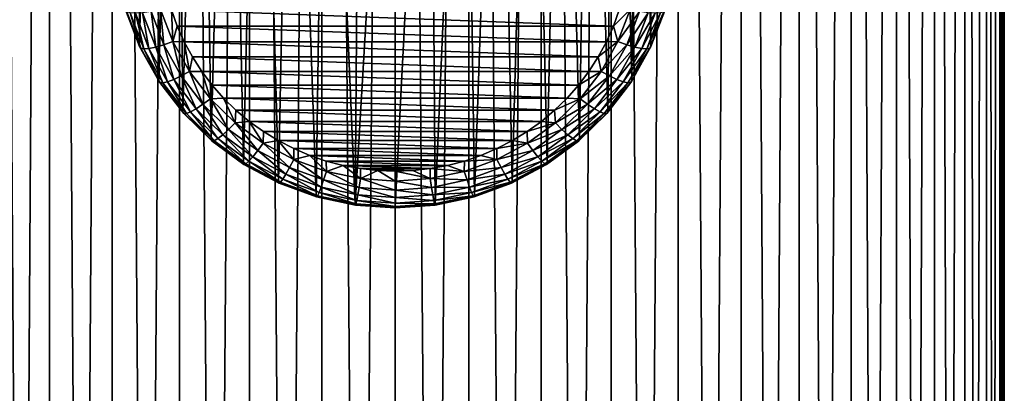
# Model space of a CAD drawing. Header units: metres. Extents: x -109 to 109, y -314 to 82.
# Tile 19 of 191: x -8 to 13, y -124 to -116. Entities that reach past the tile are written whole.
import ezdxf

# ---------------------------------------------------------------- set-up
doc = ezdxf.new("R2010")
doc.units = ezdxf.units.M
doc.layers.add('solid_504261_XXX', color=7, linetype='CONTINUOUS')

msp = doc.modelspace()

# ---------------------------------------------------------------- linework, layer by layer
at = {"layer": 'solid_504261_XXX'}
for points in [[(-3.111104, -245.417313, 58.008743), (-3.111104, -50.622337, 23.661135), (-4.609864, -50.703438, 23.201197)], [(-1.566977, -245.368179, 58.287418), (-1.566977, -50.5732, 23.939808), (-3.111104, -50.622337, 23.661135)], [(-3.111104, -245.417313, 58.008743), (-1.566977, -245.368179, 58.287418), (-3.111104, -50.622337, 23.661135)], [(0, -245.351715, 58.38076), (0, -50.55674, 24.033152), (-1.566977, -50.5732, 23.939808)], [(-1.566977, -245.368179, 58.287418), (0, -245.351715, 58.38076), (-1.566977, -50.5732, 23.939808)], [(1.566977, -245.368179, 58.287418), (1.566977, -50.5732, 23.939808), (0, -50.55674, 24.033152)], [(1.566977, -245.368179, 58.287418), (0, -50.55674, 24.033152), (0, -245.351715, 58.38076)], [(3.111104, -245.417313, 58.008743), (3.111104, -50.622337, 23.661135), (1.566977, -50.5732, 23.939808)], [(1.566977, -245.368179, 58.287418), (3.111104, -245.417313, 58.008743), (1.566977, -50.5732, 23.939808)], [(4.609864, -245.498413, 57.548805), (4.609864, -50.703438, 23.201197), (3.111104, -50.622337, 23.661135)], [(3.111104, -245.417313, 58.008743), (4.609864, -245.498413, 57.548805), (3.111104, -50.622337, 23.661135)], [(-6.041401, -245.610291, 56.91431), (-6.041401, -50.815315, 22.566702), (-7.384842, -50.956341, 21.766903)], [(-4.609864, -245.498413, 57.548805), (-4.609864, -50.703438, 23.201197), (-6.041401, -50.815315, 22.566702)], [(-6.041401, -245.610291, 56.91431), (-4.609864, -245.498413, 57.548805), (-6.041401, -50.815315, 22.566702)], [(-4.609864, -245.498413, 57.548805), (-3.111104, -245.417313, 58.008743), (-4.609864, -50.703438, 23.201197)], [(6.041401, -245.610291, 56.91431), (6.041401, -50.815315, 22.566702), (4.609864, -50.703438, 23.201197)], [(4.609864, -245.498413, 57.548805), (6.041401, -245.610291, 56.91431), (4.609864, -50.703438, 23.201197)], [(7.384842, -245.751312, 56.114513), (7.384842, -50.956341, 21.766903), (6.041401, -50.815315, 22.566702)], [(6.041401, -245.610291, 56.91431), (7.384842, -245.751312, 56.114513), (6.041401, -50.815315, 22.566702)], [(-7.384842, -245.751312, 56.114513), (-7.384842, -50.956341, 21.766903), (-8.620595, -51.124458, 20.813461)], [(-7.384842, -245.751312, 56.114513), (-6.041401, -245.610291, 56.91431), (-7.384842, -50.956341, 21.766903)], [(8.620595, -245.919434, 55.161072), (8.620595, -51.124458, 20.813461), (7.384842, -50.956341, 21.766903)], [(7.384842, -245.751312, 56.114513), (8.620595, -245.919434, 55.161072), (7.384842, -50.956341, 21.766903)], [(-8.620595, -245.919434, 55.161072), (-7.384842, -245.751312, 56.114513), (-8.620595, -51.124458, 20.813461)], [(9.730639, -246.112198, 54.06789), (9.730639, -51.317219, 19.72028), (8.620595, -51.124458, 20.813461)], [(8.620595, -245.919434, 55.161072), (9.730639, -246.112198, 54.06789), (8.620595, -51.124458, 20.813461)], [(10.698791, -246.326782, 52.85091), (10.698791, -51.531803, 18.5033), (9.730639, -51.317219, 19.72028)], [(9.730639, -246.112198, 54.06789), (10.698791, -246.326782, 52.85091), (9.730639, -51.317219, 19.72028)], [(11.510928, -246.560059, 51.527878), (11.510928, -51.765091, 17.180269), (10.698791, -51.531803, 18.5033)], [(10.698791, -246.326782, 52.85091), (11.510928, -246.560059, 51.527878), (10.698791, -51.531803, 18.5033)], [(12.155211, -246.80864, 50.118092), (12.155211, -52.013672, 15.77048), (11.510928, -51.765091, 17.180269)], [(11.510928, -246.560059, 51.527878), (12.155211, -246.80864, 50.118092), (11.510928, -51.765091, 17.180269)], [(12.622244, -247.068909, 48.642101), (12.622244, -52.27393, 14.29449), (12.155211, -52.013672, 15.77048)], [(12.155211, -246.80864, 50.118092), (12.622244, -247.068909, 48.642101), (12.155211, -52.013672, 15.77048)], [(12.905215, -247.337036, 47.121433), (12.905215, -52.542065, 12.773822), (12.622244, -52.27393, 14.29449)], [(12.622244, -247.068909, 48.642101), (12.905215, -247.337036, 47.121433), (12.622244, -52.27393, 14.29449)], [(13, -247.609146, 45.578262), (13, -52.814167, 11.230651), (12.905215, -52.542065, 12.773822)], [(12.905215, -247.337036, 47.121433), (13, -247.609146, 45.578262), (12.905215, -52.542065, 12.773822)], [(12.905215, -247.881241, 44.035091), (12.905215, -53.086269, 9.68748), (13, -52.814167, 11.230651)], [(13, -247.609146, 45.578262), (12.905215, -247.881241, 44.035091), (13, -52.814167, 11.230651)], [(12.622244, -248.149384, 42.514423), (12.622244, -53.354404, 8.166812), (12.905215, -53.086269, 9.68748)], [(12.905215, -247.881241, 44.035091), (12.622244, -248.149384, 42.514423), (12.905215, -53.086269, 9.68748)], [(12.155211, -248.409637, 41.038433), (12.155211, -53.614662, 6.690822), (12.622244, -53.354404, 8.166812)], [(12.622244, -248.149384, 42.514423), (12.155211, -248.409637, 41.038433), (12.622244, -53.354404, 8.166812)], [(11.510928, -248.658218, 39.628643), (11.510928, -53.863247, 5.281033), (12.155211, -53.614662, 6.690822)], [(12.155211, -248.409637, 41.038433), (11.510928, -248.658218, 39.628643), (12.155211, -53.614662, 6.690822)], [(10.698791, -248.89151, 38.305611), (10.698791, -54.096531, 3.958002), (11.510928, -53.863247, 5.281033)], [(11.510928, -248.658218, 39.628643), (10.698791, -248.89151, 38.305611), (11.510928, -53.863247, 5.281033)], [(9.730639, -249.106094, 37.088631), (9.730639, -54.311119, 2.741023), (10.698791, -54.096531, 3.958002)], [(10.698791, -248.89151, 38.305611), (9.730639, -249.106094, 37.088631), (10.698791, -54.096531, 3.958002)], [(8.620595, -249.298843, 35.995453), (8.620595, -54.503876, 1.647842), (9.730639, -54.311119, 2.741023)], [(9.730639, -249.106094, 37.088631), (8.620595, -249.298843, 35.995453), (9.730639, -54.311119, 2.741023)], [(-8.620595, -249.298843, 35.995453), (-8.620595, -54.503876, 1.647842), (-7.384842, -54.671993, 0.6944)], [(7.384842, -249.466965, 35.042007), (7.384842, -54.671993, 0.6944), (8.620595, -54.503876, 1.647842)], [(8.620595, -249.298843, 35.995453), (7.384842, -249.466965, 35.042007), (8.620595, -54.503876, 1.647842)], [(-7.384842, -249.466965, 35.042007), (-8.620595, -249.298843, 35.995453), (-7.384842, -54.671993, 0.6944)], [(-7.384842, -249.466965, 35.042007), (-7.384842, -54.671993, 0.6944), (-6.041401, -54.813019, -0.1054)], [(-6.041401, -249.607986, 34.24221), (-7.384842, -249.466965, 35.042007), (-6.041401, -54.813019, -0.1054)], [(-6.041401, -249.607986, 34.24221), (-6.041401, -54.813019, -0.1054), (-4.609864, -54.9249, -0.739895)], [(4.609864, -249.719879, 33.607716), (4.609864, -54.9249, -0.739895), (6.041401, -54.813019, -0.1054)], [(6.041401, -249.607986, 34.24221), (4.609864, -249.719879, 33.607716), (6.041401, -54.813019, -0.1054)], [(6.041401, -249.607986, 34.24221), (6.041401, -54.813019, -0.1054), (7.384842, -54.671993, 0.6944)], [(7.384842, -249.466965, 35.042007), (6.041401, -249.607986, 34.24221), (7.384842, -54.671993, 0.6944)], [(-4.609864, -249.719879, 33.607716), (-6.041401, -249.607986, 34.24221), (-4.609864, -54.9249, -0.739895)], [(-4.609864, -249.719879, 33.607716), (-4.609864, -54.9249, -0.739895), (-3.111104, -55.005997, -1.199832)], [(-3.111104, -249.800964, 33.147778), (-4.609864, -249.719879, 33.607716), (-3.111104, -55.005997, -1.199832)], [(-3.111104, -249.800964, 33.147778), (-3.111104, -55.005997, -1.199832), (-1.566977, -55.055134, -1.478505)], [(-1.566977, -249.850113, 32.869106), (-3.111104, -249.800964, 33.147778), (-1.566977, -55.055134, -1.478505)], [(-1.566977, -249.850113, 32.869106), (-1.566977, -55.055134, -1.478505), (0, -55.071594, -1.57185)], [(0, -249.866562, 32.775761), (0, -55.071594, -1.57185), (1.566977, -55.055134, -1.478505)], [(1.566977, -249.850113, 32.869106), (0, -249.866562, 32.775761), (1.566977, -55.055134, -1.478505)], [(1.566977, -249.850113, 32.869106), (1.566977, -55.055134, -1.478505), (3.111104, -55.005997, -1.199832)], [(3.111104, -249.800964, 33.147778), (1.566977, -249.850113, 32.869106), (3.111104, -55.005997, -1.199832)], [(3.111104, -249.800964, 33.147778), (3.111104, -55.005997, -1.199832), (4.609864, -54.9249, -0.739895)], [(4.609864, -249.719879, 33.607716), (3.111104, -249.800964, 33.147778), (4.609864, -54.9249, -0.739895)], [(0, -249.866562, 32.775761), (-1.566977, -249.850113, 32.869106), (0, -55.071594, -1.57185)], [(-5.457791, -116.715317, 278.883789), (-5.756958, -115.932236, 279.057404), (-5.522653, -101.736015, 211.996964)], [(-5.457791, -116.715317, 278.883789), (-5.522653, -101.736015, 211.996964), (-5.159567, -102.486343, 212.06752)], [(5.457791, -116.715317, 278.883789), (5.159544, -102.486382, 212.06752), (5.522666, -101.735992, 211.996964)], [(5.756958, -115.932236, 279.057404), (5.457791, -116.715317, 278.883789), (5.522666, -101.735992, 211.996964)], [(-5.047519, -117.44886, 278.721191), (-5.457791, -116.715317, 278.883789), (-5.159567, -102.486343, 212.06752)], [(-5.047519, -117.44886, 278.721191), (-5.159567, -102.486343, 212.06752), (-4.701516, -103.185829, 212.14946)], [(5.047519, -117.44886, 278.721191), (4.701439, -103.185928, 212.149475), (5.159544, -102.486382, 212.06752)], [(5.457791, -116.715317, 278.883789), (5.047519, -117.44886, 278.721191), (5.159544, -102.486382, 212.06752)], [(-4.534493, -118.117935, 278.572845), (-5.047519, -117.44886, 278.721191), (-4.701516, -103.185829, 212.14946)], [(-4.534493, -118.117935, 278.572845), (-4.701516, -103.185829, 212.14946), (-4.161194, -103.814308, 212.236069)], [(4.534493, -118.117935, 278.572845), (4.161235, -103.81427, 212.236069), (4.701439, -103.185928, 212.149475)], [(5.047519, -117.44886, 278.721191), (4.534493, -118.117935, 278.572845), (4.701439, -103.185928, 212.149475)], [(-3.929159, -118.708923, 278.441833), (-4.534493, -118.117935, 278.572845), (-4.161194, -103.814308, 212.236069)], [(-3.929159, -118.708923, 278.441833), (-4.161194, -103.814308, 212.236069), (-3.555984, -104.355537, 212.320282)], [(3.929159, -118.708923, 278.441833), (3.556112, -104.355438, 212.320267), (4.161235, -103.81427, 212.236069)], [(4.534493, -118.117935, 278.572845), (3.929159, -118.708923, 278.441833), (4.161235, -103.81427, 212.236069)], [(-3.243838, -119.209785, 278.33078), (-3.929159, -118.708923, 278.441833), (-3.555984, -104.355537, 212.320282)], [(-3.243838, -119.209785, 278.33078), (-3.555984, -104.355537, 212.320282), (-2.897904, -104.803787, 212.396637)], [(3.243838, -119.209785, 278.33078), (2.898031, -104.803719, 212.396622), (3.556112, -104.355438, 212.320267)], [(3.929159, -118.708923, 278.441833), (3.243838, -119.209785, 278.33078), (3.556112, -104.355438, 212.320267)], [(-2.492482, -119.610329, 278.242004), (-3.243838, -119.209785, 278.33078), (-2.897904, -104.803787, 212.396637)], [(-2.492482, -119.610329, 278.242004), (-2.897904, -104.803787, 212.396637), (-2.202688, -105.15313, 212.46022)], [(2.492482, -119.610329, 278.242004), (2.202868, -105.153053, 212.460205), (2.898031, -104.803719, 212.396622)], [(3.243838, -119.209785, 278.33078), (2.492482, -119.610329, 278.242004), (2.898031, -104.803719, 212.396622)], [(-1.690388, -119.902405, 278.177246), (-2.492482, -119.610329, 278.242004), (-2.202688, -105.15313, 212.46022)], [(-1.690388, -119.902405, 278.177246), (-2.202688, -105.15313, 212.46022), (-1.481367, -105.402542, 212.507782)], [(1.690388, -119.902405, 278.177246), (1.481595, -105.402481, 212.507767), (2.202868, -105.153053, 212.460205)], [(2.492482, -119.610329, 278.242004), (1.690388, -119.902405, 278.177246), (2.202868, -105.153053, 212.460205)], [(-0.853886, -120.080055, 278.137848), (-1.690388, -119.902405, 278.177246), (-1.481367, -105.402542, 212.507782)], [(-0.853886, -120.080055, 278.137848), (-1.481367, -105.402542, 212.507782), (-0.744071, -105.551811, 212.537109)], [(0.853886, -120.080055, 278.137848), (0.74419, -105.551796, 212.537109), (1.481595, -105.402481, 212.507767)], [(1.690388, -119.902405, 278.177246), (0.853886, -120.080055, 278.137848), (1.481595, -105.402481, 212.507767)], [(-0.853886, -120.080055, 278.137848), (-0.744071, -105.551811, 212.537109), (0, -105.601471, 212.546997)], [(0, -120.139679, 278.124634), (-0.853886, -120.080055, 278.137848), (0, -105.601471, 212.546997)], [(0, -120.139679, 278.124634), (0, -105.601471, 212.546997), (0.74419, -105.551796, 212.537109)], [(0.853886, -120.080055, 278.137848), (0, -120.139679, 278.124634), (0.74419, -105.551796, 212.537109)], [(-5.732902, -115.973495, 279.276184), (-5.756958, -115.932236, 279.057404), (-5.457791, -116.715317, 278.883789)], [(-5.732902, -115.973495, 279.276184), (-5.457791, -116.715317, 278.883789), (-5.434986, -116.753304, 279.103302)], [(-5.732902, -115.973495, 279.276184), (-5.434986, -116.753304, 279.103302), (-5.661845, -115.998917, 279.487244)], [(-5.661845, -115.998917, 279.487244), (-5.367621, -116.769066, 279.316498), (-5.547358, -116.007172, 279.679779)], [(-5.434986, -116.753304, 279.103302), (-5.367621, -116.769066, 279.316498), (-5.661845, -115.998917, 279.487244)], [(-5.547358, -116.007172, 279.679779), (-5.259084, -116.761742, 279.512512), (-5.395194, -115.997833, 279.844116)], [(-5.367621, -116.769066, 279.316498), (-5.259084, -116.761742, 279.512512), (-5.547358, -116.007172, 279.679779)], [(-5.395194, -115.997833, 279.844116), (-5.114827, -116.731712, 279.681396), (-5.212997, -115.971382, 279.971985)], [(-5.259084, -116.761742, 279.512512), (-5.114827, -116.731712, 279.681396), (-5.395194, -115.997833, 279.844116)], [(-5.212997, -115.971382, 279.971985), (-4.942099, -116.680473, 279.814758), (-5.009923, -115.929146, 280.056946)], [(-5.114827, -116.731712, 279.681396), (-4.942099, -116.680473, 279.814758), (-5.212997, -115.971382, 279.971985)], [(-5.009923, -115.929146, 280.056946), (-4.749577, -116.610619, 279.905853), (-4.778008, -115.936646, 280.080719)], [(-4.942099, -116.680473, 279.814758), (-4.749577, -116.610619, 279.905853), (-5.009923, -115.929146, 280.056946)], [(-4.778008, -115.936646, 280.080719), (4.654583, -116.281204, 280.004333), (4.77804, -115.936546, 280.080719)], [(-4.778008, -115.936646, 280.080719), (-4.654542, -116.281303, 280.004303), (4.654583, -116.281204, 280.004333)], [(-4.749577, -116.610619, 279.905853), (-4.654542, -116.281303, 280.004303), (-4.778008, -115.936646, 280.080719)], [(5.009923, -115.929146, 280.056946), (4.77804, -115.936546, 280.080719), (4.654583, -116.281204, 280.004333)], [(4.749577, -116.610619, 279.905853), (5.009923, -115.929146, 280.056946), (4.654583, -116.281204, 280.004333)], [(5.212997, -115.971382, 279.971985), (5.009923, -115.929146, 280.056946), (4.749577, -116.610619, 279.905853)], [(4.942099, -116.680473, 279.814758), (5.212997, -115.971382, 279.971985), (4.749577, -116.610619, 279.905853)], [(5.395194, -115.997833, 279.844116), (5.212997, -115.971382, 279.971985), (4.942099, -116.680473, 279.814758)], [(5.114827, -116.731712, 279.681396), (5.395194, -115.997833, 279.844116), (4.942099, -116.680473, 279.814758)], [(5.547358, -116.007172, 279.679779), (5.395194, -115.997833, 279.844116), (5.114827, -116.731712, 279.681396)], [(5.259084, -116.761742, 279.512512), (5.547358, -116.007172, 279.679779), (5.114827, -116.731712, 279.681396)], [(5.661845, -115.998917, 279.487244), (5.547358, -116.007172, 279.679779), (5.259084, -116.761742, 279.512512)], [(5.367621, -116.769066, 279.316498), (5.661845, -115.998917, 279.487244), (5.259084, -116.761742, 279.512512)], [(5.732902, -115.973495, 279.276184), (5.661845, -115.998917, 279.487244), (5.367621, -116.769066, 279.316498)], [(5.434986, -116.753304, 279.103302), (5.732902, -115.973495, 279.276184), (5.367621, -116.769066, 279.316498)], [(5.434986, -116.753304, 279.103302), (5.457791, -116.715317, 278.883789), (5.756958, -115.932236, 279.057404)], [(5.434986, -116.753304, 279.103302), (5.756958, -115.932236, 279.057404), (5.732902, -115.973495, 279.276184)], [(-4.749577, -116.610619, 279.905853), (-4.504932, -116.616158, 279.930054), (-4.654542, -116.281303, 280.004303)], [(-4.654542, -116.281303, 280.004303), (4.504984, -116.616051, 279.930084), (4.654583, -116.281204, 280.004333)], [(-4.654542, -116.281303, 280.004303), (-4.504932, -116.616158, 279.930054), (4.504984, -116.616051, 279.930084)], [(4.749577, -116.610619, 279.905853), (4.654583, -116.281204, 280.004333), (4.504984, -116.616051, 279.930084)], [(-4.942099, -116.680473, 279.814758), (-4.570593, -117.344711, 279.667511), (-4.749577, -116.610619, 279.905853)], [(-4.749577, -116.610619, 279.905853), (-4.392544, -117.248978, 279.764343), (-4.504932, -116.616158, 279.930054)], [(-4.570593, -117.344711, 279.667511), (-4.392544, -117.248978, 279.764343), (-4.749577, -116.610619, 279.905853)], [(-4.504932, -116.616158, 279.930054), (4.330267, -116.938805, 279.858551), (4.504984, -116.616051, 279.930084)], [(-4.504932, -116.616158, 279.930054), (-4.330203, -116.938911, 279.858521), (4.330267, -116.938805, 279.858551)], [(-4.392544, -117.248978, 279.764343), (-4.330203, -116.938911, 279.858521), (-4.504932, -116.616158, 279.930054)], [(4.749577, -116.610619, 279.905853), (4.504984, -116.616051, 279.930084), (4.330267, -116.938805, 279.858551)], [(4.392544, -117.248978, 279.764343), (4.749577, -116.610619, 279.905853), (4.330267, -116.938805, 279.858551)], [(4.942099, -116.680473, 279.814758), (4.749577, -116.610619, 279.905853), (4.392544, -117.248978, 279.764343)], [(-5.434986, -116.753304, 279.103302), (-5.457791, -116.715317, 278.883789), (-5.047519, -117.44886, 278.721191)], [(-5.434986, -116.753304, 279.103302), (-5.047519, -117.44886, 278.721191), (-5.026429, -117.483788, 278.941345)], [(-5.434986, -116.753304, 279.103302), (-5.026429, -117.483788, 278.941345), (-5.367621, -116.769066, 279.316498)], [(-5.367621, -116.769066, 279.316498), (-4.964129, -117.490486, 279.156586), (-5.259084, -116.761742, 279.512512)], [(-5.026429, -117.483788, 278.941345), (-4.964129, -117.490486, 279.156586), (-5.367621, -116.769066, 279.316498)], [(-5.259084, -116.761742, 279.512512), (-4.86375, -117.468582, 279.355804), (-5.114827, -116.731712, 279.681396)], [(-4.964129, -117.490486, 279.156586), (-4.86375, -117.468582, 279.355804), (-5.259084, -116.761742, 279.512512)], [(-5.114827, -116.731712, 279.681396), (-4.730338, -117.419159, 279.529022), (-4.942099, -116.680473, 279.814758)], [(-4.86375, -117.468582, 279.355804), (-4.730338, -117.419159, 279.529022), (-5.114827, -116.731712, 279.681396)], [(-4.730338, -117.419159, 279.529022), (-4.570593, -117.344711, 279.667511), (-4.942099, -116.680473, 279.814758)], [(4.570593, -117.344711, 279.667511), (4.942099, -116.680473, 279.814758), (4.392544, -117.248978, 279.764343)], [(5.114827, -116.731712, 279.681396), (4.942099, -116.680473, 279.814758), (4.570593, -117.344711, 279.667511)], [(4.730338, -117.419159, 279.529022), (5.114827, -116.731712, 279.681396), (4.570593, -117.344711, 279.667511)], [(5.259084, -116.761742, 279.512512), (5.114827, -116.731712, 279.681396), (4.730338, -117.419159, 279.529022)], [(4.86375, -117.468582, 279.355804), (5.259084, -116.761742, 279.512512), (4.730338, -117.419159, 279.529022)], [(5.367621, -116.769066, 279.316498), (5.259084, -116.761742, 279.512512), (4.86375, -117.468582, 279.355804)], [(4.964129, -117.490486, 279.156586), (5.367621, -116.769066, 279.316498), (4.86375, -117.468582, 279.355804)], [(5.434986, -116.753304, 279.103302), (5.367621, -116.769066, 279.316498), (4.964129, -117.490486, 279.156586)], [(5.026429, -117.483788, 278.941345), (5.434986, -116.753304, 279.103302), (4.964129, -117.490486, 279.156586)], [(5.026429, -117.483788, 278.941345), (5.047519, -117.44886, 278.721191), (5.457791, -116.715317, 278.883789)], [(5.026429, -117.483788, 278.941345), (5.457791, -116.715317, 278.883789), (5.434986, -116.753304, 279.103302)], [(-4.392544, -117.248978, 279.764343), (-4.131282, -117.248047, 279.789978), (-4.330203, -116.938911, 279.858521)], [(-4.330203, -116.938911, 279.858521), (4.131357, -117.24794, 279.790009), (4.330267, -116.938805, 279.858551)], [(-4.330203, -116.938911, 279.858521), (-4.131282, -117.248047, 279.789978), (4.131357, -117.24794, 279.790009)], [(4.392544, -117.248978, 279.764343), (4.330267, -116.938805, 279.858551), (4.131357, -117.24794, 279.790009)], [(-4.570593, -117.344711, 279.667511), (-4.106044, -117.950569, 279.533203), (-4.392544, -117.248978, 279.764343)], [(-4.392544, -117.248978, 279.764343), (-3.946091, -117.83123, 279.635254), (-4.131282, -117.248047, 279.789978)], [(-4.106044, -117.950569, 279.533203), (-3.946091, -117.83123, 279.635254), (-4.392544, -117.248978, 279.764343)], [(-4.131282, -117.248047, 279.789978), (3.909123, -117.541924, 279.724823), (4.131357, -117.24794, 279.790009)], [(-4.131282, -117.248047, 279.789978), (-3.909041, -117.542023, 279.724792), (3.909123, -117.541924, 279.724823)], [(-3.946091, -117.83123, 279.635254), (-3.909041, -117.542023, 279.724792), (-4.131282, -117.248047, 279.789978)], [(4.392544, -117.248978, 279.764343), (4.131357, -117.24794, 279.790009), (3.909123, -117.541924, 279.724823)], [(3.946091, -117.83123, 279.635254), (4.392544, -117.248978, 279.764343), (3.909123, -117.541924, 279.724823)], [(4.570593, -117.344711, 279.667511), (4.392544, -117.248978, 279.764343), (3.946091, -117.83123, 279.635254)], [(-5.026429, -117.483788, 278.941345), (-5.047519, -117.44886, 278.721191), (-4.534493, -118.117935, 278.572845)], [(-5.026429, -117.483788, 278.941345), (-4.534493, -118.117935, 278.572845), (-4.515549, -118.150063, 278.79364)], [(-5.026429, -117.483788, 278.941345), (-4.515549, -118.150063, 278.79364), (-4.964129, -117.490486, 279.156586)], [(-4.964129, -117.490486, 279.156586), (-4.459581, -118.148506, 279.010681), (-4.86375, -117.468582, 279.355804)], [(-4.515549, -118.150063, 278.79364), (-4.459581, -118.148506, 279.010681), (-4.964129, -117.490486, 279.156586)], [(-4.86375, -117.468582, 279.355804), (-4.369405, -118.113297, 279.21286), (-4.730338, -117.419159, 279.529022)], [(-4.459581, -118.148506, 279.010681), (-4.369405, -118.113297, 279.21286), (-4.86375, -117.468582, 279.355804)], [(-4.730338, -117.419159, 279.529022), (-4.249552, -118.046188, 279.389984), (-4.570593, -117.344711, 279.667511)], [(-4.369405, -118.113297, 279.21286), (-4.249552, -118.046188, 279.389984), (-4.730338, -117.419159, 279.529022)], [(-4.249552, -118.046188, 279.389984), (-4.106044, -117.950569, 279.533203), (-4.570593, -117.344711, 279.667511)], [(4.106044, -117.950569, 279.533203), (4.570593, -117.344711, 279.667511), (3.946091, -117.83123, 279.635254)], [(4.730338, -117.419159, 279.529022), (4.570593, -117.344711, 279.667511), (4.106044, -117.950569, 279.533203)], [(4.249552, -118.046188, 279.389984), (4.730338, -117.419159, 279.529022), (4.106044, -117.950569, 279.533203)], [(4.86375, -117.468582, 279.355804), (4.730338, -117.419159, 279.529022), (4.249552, -118.046188, 279.389984)], [(4.369405, -118.113297, 279.21286), (4.86375, -117.468582, 279.355804), (4.249552, -118.046188, 279.389984)], [(4.964129, -117.490486, 279.156586), (4.86375, -117.468582, 279.355804), (4.369405, -118.113297, 279.21286)], [(4.459581, -118.148506, 279.010681), (4.964129, -117.490486, 279.156586), (4.369405, -118.113297, 279.21286)], [(5.026429, -117.483788, 278.941345), (4.964129, -117.490486, 279.156586), (4.459581, -118.148506, 279.010681)], [(4.515549, -118.150063, 278.79364), (5.026429, -117.483788, 278.941345), (4.459581, -118.148506, 279.010681)], [(4.515549, -118.150063, 278.79364), (4.534493, -118.117935, 278.572845), (5.047519, -117.44886, 278.721191)], [(4.515549, -118.150063, 278.79364), (5.047519, -117.44886, 278.721191), (5.026429, -117.483788, 278.941345)], [(-3.946091, -117.83123, 279.635254), (-3.665215, -117.818611, 279.663483), (-3.909041, -117.542023, 279.724792)], [(-3.909041, -117.542023, 279.724792), (3.665306, -117.81852, 279.663513), (3.909123, -117.541924, 279.724823)], [(-3.909041, -117.542023, 279.724792), (-3.665215, -117.818611, 279.663483), (3.665306, -117.81852, 279.663513)], [(3.946091, -117.83123, 279.635254), (3.909123, -117.541924, 279.724823), (3.665306, -117.81852, 279.663513)], [(-4.106044, -117.950569, 279.533203), (-3.557907, -118.48571, 279.414551), (-3.946091, -117.83123, 279.635254)], [(-3.946091, -117.83123, 279.635254), (-3.419307, -118.345528, 279.52124), (-3.665215, -117.818611, 279.663483)], [(-3.557907, -118.48571, 279.414551), (-3.419307, -118.345528, 279.52124), (-3.946091, -117.83123, 279.635254)], [(-3.665215, -117.818611, 279.663483), (3.400944, -118.076645, 279.606293), (3.665306, -117.81852, 279.663513)], [(-3.665215, -117.818611, 279.663483), (-3.400846, -118.076736, 279.606262), (3.400944, -118.076645, 279.606293)], [(-3.419307, -118.345528, 279.52124), (-3.400846, -118.076736, 279.606262), (-3.665215, -117.818611, 279.663483)], [(3.946091, -117.83123, 279.635254), (3.665306, -117.81852, 279.663513), (3.400944, -118.076645, 279.606293)], [(3.419307, -118.345528, 279.52124), (3.946091, -117.83123, 279.635254), (3.400944, -118.076645, 279.606293)], [(4.106044, -117.950569, 279.533203), (3.946091, -117.83123, 279.635254), (3.419307, -118.345528, 279.52124)], [(-4.515549, -118.150063, 278.79364), (-4.534493, -118.117935, 278.572845), (-3.929159, -118.708923, 278.441833)], [(-4.459581, -118.148506, 279.010681), (-3.864249, -118.729729, 278.881836), (-4.369405, -118.113297, 279.21286)], [(-4.369405, -118.113297, 279.21286), (-3.786111, -118.682762, 279.086609), (-4.249552, -118.046188, 279.389984)], [(-3.864249, -118.729729, 278.881836), (-3.786111, -118.682762, 279.086609), (-4.369405, -118.113297, 279.21286)], [(-4.249552, -118.046188, 279.389984), (-3.682258, -118.600037, 279.267212), (-4.106044, -117.950569, 279.533203)], [(-3.786111, -118.682762, 279.086609), (-3.682258, -118.600037, 279.267212), (-4.249552, -118.046188, 279.389984)], [(-3.682258, -118.600037, 279.267212), (-3.557907, -118.48571, 279.414551), (-4.106044, -117.950569, 279.533203)], [(-3.419307, -118.345528, 279.52124), (-3.117268, -118.314964, 279.553436), (-3.400846, -118.076736, 279.606262)], [(-3.400846, -118.076736, 279.606262), (3.117374, -118.31488, 279.553467), (3.400944, -118.076645, 279.606293)], [(-3.400846, -118.076736, 279.606262), (-3.117268, -118.314964, 279.553436), (3.117374, -118.31488, 279.553467)], [(3.419307, -118.345528, 279.52124), (3.400944, -118.076645, 279.606293), (3.117374, -118.31488, 279.553467)], [(3.557907, -118.48571, 279.414551), (4.106044, -117.950569, 279.533203), (3.419307, -118.345528, 279.52124)], [(4.249552, -118.046188, 279.389984), (4.106044, -117.950569, 279.533203), (3.557907, -118.48571, 279.414551)], [(3.682258, -118.600037, 279.267212), (4.249552, -118.046188, 279.389984), (3.557907, -118.48571, 279.414551)], [(4.369405, -118.113297, 279.21286), (4.249552, -118.046188, 279.389984), (3.682258, -118.600037, 279.267212)], [(3.786111, -118.682762, 279.086609), (4.369405, -118.113297, 279.21286), (3.682258, -118.600037, 279.267212)], [(4.459581, -118.148506, 279.010681), (4.369405, -118.113297, 279.21286), (3.786111, -118.682762, 279.086609)], [(3.912746, -118.738579, 278.663177), (3.929159, -118.708923, 278.441833), (4.534493, -118.117935, 278.572845)], [(3.912746, -118.738579, 278.663177), (4.534493, -118.117935, 278.572845), (4.515549, -118.150063, 278.79364)], [(-4.515549, -118.150063, 278.79364), (-3.912746, -118.738579, 278.663177), (-4.459581, -118.148506, 279.010681)], [(-4.515549, -118.150063, 278.79364), (-3.929159, -118.708923, 278.441833), (-3.912746, -118.738579, 278.663177)], [(-3.912746, -118.738579, 278.663177), (-3.864249, -118.729729, 278.881836), (-4.459581, -118.148506, 279.010681)], [(-3.419307, -118.345528, 279.52124), (-2.822917, -118.781395, 279.424622), (-3.117268, -118.314964, 279.553436)], [(-3.117268, -118.314964, 279.553436), (2.816687, -118.531532, 279.505432), (3.117374, -118.31488, 279.553467)], [(-3.117268, -118.314964, 279.553436), (-2.816575, -118.531609, 279.505432), (2.816687, -118.531532, 279.505432)], [(-2.822917, -118.781395, 279.424622), (-2.816575, -118.531609, 279.505432), (-3.117268, -118.314964, 279.553436)], [(3.419307, -118.345528, 279.52124), (3.117374, -118.31488, 279.553467), (2.816687, -118.531532, 279.505432)], [(3.864249, -118.729729, 278.881836), (4.459581, -118.148506, 279.010681), (3.786111, -118.682762, 279.086609)], [(4.515549, -118.150063, 278.79364), (4.459581, -118.148506, 279.010681), (3.864249, -118.729729, 278.881836)], [(3.912746, -118.738579, 278.663177), (4.515549, -118.150063, 278.79364), (3.864249, -118.729729, 278.881836)], [(-3.682258, -118.600037, 279.267212), (-3.040004, -119.069427, 279.163147), (-3.557907, -118.48571, 279.414551)], [(-3.557907, -118.48571, 279.414551), (-2.937342, -118.939247, 279.314026), (-3.419307, -118.345528, 279.52124)], [(-3.040004, -119.069427, 279.163147), (-2.937342, -118.939247, 279.314026), (-3.557907, -118.48571, 279.414551)], [(-2.937342, -118.939247, 279.314026), (-2.822917, -118.781395, 279.424622), (-3.419307, -118.345528, 279.52124)], [(-2.822917, -118.781395, 279.424622), (-2.499915, -118.725876, 279.462341), (-2.816575, -118.531609, 279.505432)], [(-2.816575, -118.531609, 279.505432), (2.500032, -118.725815, 279.462372), (2.816687, -118.531532, 279.505432)], [(-2.816575, -118.531609, 279.505432), (-2.499915, -118.725876, 279.462341), (2.500032, -118.725815, 279.462372)], [(2.822917, -118.781395, 279.424622), (2.816687, -118.531532, 279.505432), (2.500032, -118.725815, 279.462372)], [(2.822917, -118.781395, 279.424622), (3.419307, -118.345528, 279.52124), (2.816687, -118.531532, 279.505432)], [(3.557907, -118.48571, 279.414551), (3.419307, -118.345528, 279.52124), (2.822917, -118.781395, 279.424622)], [(2.937342, -118.939247, 279.314026), (3.557907, -118.48571, 279.414551), (2.822917, -118.781395, 279.424622)], [(3.682258, -118.600037, 279.267212), (3.557907, -118.48571, 279.414551), (2.937342, -118.939247, 279.314026)], [(-3.912746, -118.738579, 278.663177), (-3.929159, -118.708923, 278.441833), (-3.243838, -119.209785, 278.33078)], [(-3.912746, -118.738579, 278.663177), (-3.23029, -119.23735, 278.552612), (-3.864249, -118.729729, 278.881836)], [(-3.912746, -118.738579, 278.663177), (-3.243838, -119.209785, 278.33078), (-3.23029, -119.23735, 278.552612)], [(-3.864249, -118.729729, 278.881836), (-3.190252, -119.222321, 278.772644), (-3.786111, -118.682762, 279.086609)], [(-3.23029, -119.23735, 278.552612), (-3.190252, -119.222321, 278.772644), (-3.864249, -118.729729, 278.881836)], [(-3.786111, -118.682762, 279.086609), (-3.125743, -119.16539, 278.979614), (-3.682258, -118.600037, 279.267212)], [(-3.190252, -119.222321, 278.772644), (-3.125743, -119.16539, 278.979614), (-3.786111, -118.682762, 279.086609)], [(-3.125743, -119.16539, 278.979614), (-3.040004, -119.069427, 279.163147), (-3.682258, -118.600037, 279.267212)], [(-2.822917, -118.781395, 279.424622), (-2.169059, -119.129967, 279.347351), (-2.499915, -118.725876, 279.462341)], [(-2.499915, -118.725876, 279.462341), (2.169377, -118.896408, 279.424561), (2.500032, -118.725815, 279.462372)], [(-2.499915, -118.725876, 279.462341), (-2.169255, -118.896461, 279.42453), (2.169377, -118.896408, 279.424561)], [(-2.169059, -119.129967, 279.347351), (-2.169255, -118.896461, 279.42453), (-2.499915, -118.725876, 279.462341)], [(2.822917, -118.781395, 279.424622), (2.500032, -118.725815, 279.462372), (2.169377, -118.896408, 279.424561)], [(3.040004, -119.069427, 279.163147), (3.682258, -118.600037, 279.267212), (2.937342, -118.939247, 279.314026)], [(3.786111, -118.682762, 279.086609), (3.682258, -118.600037, 279.267212), (3.040004, -119.069427, 279.163147)], [(3.125743, -119.16539, 278.979614), (3.786111, -118.682762, 279.086609), (3.040004, -119.069427, 279.163147)], [(3.864249, -118.729729, 278.881836), (3.786111, -118.682762, 279.086609), (3.125743, -119.16539, 278.979614)], [(3.190252, -119.222321, 278.772644), (3.864249, -118.729729, 278.881836), (3.125743, -119.16539, 278.979614)], [(3.912746, -118.738579, 278.663177), (3.864249, -118.729729, 278.881836), (3.190252, -119.222321, 278.772644)], [(3.23029, -119.23735, 278.552612), (3.912746, -118.738579, 278.663177), (3.190252, -119.222321, 278.772644)], [(3.23029, -119.23735, 278.552612), (3.243838, -119.209785, 278.33078), (3.929159, -118.708923, 278.441833)], [(3.23029, -119.23735, 278.552612), (3.929159, -118.708923, 278.441833), (3.912746, -118.738579, 278.663177)], [(-3.040004, -119.069427, 279.163147), (-2.335863, -119.444801, 279.079926), (-2.937342, -118.939247, 279.314026)], [(-2.937342, -118.939247, 279.314026), (-2.256981, -119.301949, 279.233612), (-2.822917, -118.781395, 279.424622)], [(-2.335863, -119.444801, 279.079926), (-2.256981, -119.301949, 279.233612), (-2.937342, -118.939247, 279.314026)], [(-2.256981, -119.301949, 279.233612), (-2.169059, -119.129967, 279.347351), (-2.822917, -118.781395, 279.424622)], [(-2.169255, -118.896461, 279.42453), (1.826863, -119.042313, 279.392212), (2.169377, -118.896408, 279.424561)], [(-2.169255, -118.896461, 279.42453), (-1.826737, -119.042358, 279.392181), (1.826863, -119.042313, 279.392212)], [(-2.169059, -119.129967, 279.347351), (-1.826737, -119.042358, 279.392181), (-2.169255, -118.896461, 279.42453)], [(2.169059, -119.129967, 279.347351), (2.169377, -118.896408, 279.424561), (1.826863, -119.042313, 279.392212)], [(2.169059, -119.129967, 279.347351), (2.822917, -118.781395, 279.424622), (2.169377, -118.896408, 279.424561)], [(2.937342, -118.939247, 279.314026), (2.822917, -118.781395, 279.424622), (2.169059, -119.129967, 279.347351)], [(2.256981, -119.301949, 279.233612), (2.937342, -118.939247, 279.314026), (2.169059, -119.129967, 279.347351)], [(3.040004, -119.069427, 279.163147), (2.937342, -118.939247, 279.314026), (2.256981, -119.301949, 279.233612)], [(-3.190252, -119.222321, 278.772644), (-2.451311, -119.616249, 278.685303), (-3.125743, -119.16539, 278.979614)], [(-3.125743, -119.16539, 278.979614), (-2.401743, -119.551353, 278.894043), (-3.040004, -119.069427, 279.163147)], [(-2.451311, -119.616249, 278.685303), (-2.401743, -119.551353, 278.894043), (-3.125743, -119.16539, 278.979614)], [(-2.401743, -119.551353, 278.894043), (-2.335863, -119.444801, 279.079926), (-3.040004, -119.069427, 279.163147)], [(-2.256981, -119.301949, 279.233612), (-1.530674, -119.566422, 279.174957), (-2.169059, -119.129967, 279.347351)], [(-2.169059, -119.129967, 279.347351), (-1.471046, -119.38414, 279.290985), (-1.826737, -119.042358, 279.392181)], [(-1.530674, -119.566422, 279.174957), (-1.471046, -119.38414, 279.290985), (-2.169059, -119.129967, 279.347351)], [(-1.826737, -119.042358, 279.392181), (1.47377, -119.162956, 279.365448), (1.826863, -119.042313, 279.392212)], [(-1.826737, -119.042358, 279.392181), (-1.473641, -119.162994, 279.365448), (1.47377, -119.162956, 279.365448)], [(-1.471046, -119.38414, 279.290985), (-1.473641, -119.162994, 279.365448), (-1.826737, -119.042358, 279.392181)], [(-1.473641, -119.162994, 279.365448), (1.112626, -119.257408, 279.344513), (1.47377, -119.162956, 279.365448)], [(-1.473641, -119.162994, 279.365448), (-1.112495, -119.257439, 279.344513), (1.112626, -119.257408, 279.344513)], [(-1.471046, -119.38414, 279.290985), (-1.112495, -119.257439, 279.344513), (-1.473641, -119.162994, 279.365448)], [(1.471046, -119.38414, 279.290985), (1.47377, -119.162956, 279.365448), (1.112626, -119.257408, 279.344513)], [(1.471046, -119.38414, 279.290985), (2.169059, -119.129967, 279.347351), (1.47377, -119.162956, 279.365448)], [(2.256981, -119.301949, 279.233612), (2.169059, -119.129967, 279.347351), (1.471046, -119.38414, 279.290985)], [(2.169059, -119.129967, 279.347351), (1.826863, -119.042313, 279.392212), (1.47377, -119.162956, 279.365448)], [(2.335863, -119.444801, 279.079926), (3.040004, -119.069427, 279.163147), (2.256981, -119.301949, 279.233612)], [(3.125743, -119.16539, 278.979614), (3.040004, -119.069427, 279.163147), (2.335863, -119.444801, 279.079926)], [(2.401743, -119.551353, 278.894043), (3.125743, -119.16539, 278.979614), (2.335863, -119.444801, 279.079926)], [(3.190252, -119.222321, 278.772644), (3.125743, -119.16539, 278.979614), (2.401743, -119.551353, 278.894043)], [(-3.23029, -119.23735, 278.552612), (-3.243838, -119.209785, 278.33078), (-2.492482, -119.610329, 278.242004)], [(-3.23029, -119.23735, 278.552612), (-2.482075, -119.636223, 278.464172), (-3.190252, -119.222321, 278.772644)], [(-3.23029, -119.23735, 278.552612), (-2.492482, -119.610329, 278.242004), (-2.482075, -119.636223, 278.464172)], [(-2.482075, -119.636223, 278.464172), (-2.451311, -119.616249, 278.685303), (-3.190252, -119.222321, 278.772644)], [(-2.335863, -119.444801, 279.079926), (-1.584172, -119.718521, 279.019257), (-2.256981, -119.301949, 279.233612)], [(-1.584172, -119.718521, 279.019257), (-1.530674, -119.566422, 279.174957), (-2.256981, -119.301949, 279.233612)], [(-1.471046, -119.38414, 279.290985), (-0.743087, -119.538742, 279.256714), (-1.112495, -119.257439, 279.344513)], [(-1.112495, -119.257439, 279.344513), (0.745407, -119.325264, 279.329468), (1.112626, -119.257408, 279.344513)], [(-1.112495, -119.257439, 279.344513), (-0.745274, -119.325287, 279.329468), (0.745407, -119.325264, 279.329468)], [(-0.743087, -119.538742, 279.256714), (-0.745274, -119.325287, 279.329468), (-1.112495, -119.257439, 279.344513)], [(-0.745274, -119.325287, 279.329468), (0.373605, -119.366173, 279.320404), (0.745407, -119.325264, 279.329468)], [(-0.745274, -119.325287, 279.329468), (-0.373472, -119.36618, 279.320404), (0.373605, -119.366173, 279.320404)], [(-0.743087, -119.538742, 279.256714), (-0.373472, -119.36618, 279.320404), (-0.745274, -119.325287, 279.329468)], [(-0.743087, -119.538742, 279.256714), (0, -119.59063, 279.245209), (-0.373472, -119.36618, 279.320404)], [(-0.373472, -119.36618, 279.320404), (0.000067, -119.379807, 279.317383), (0.373605, -119.366173, 279.320404)], [(0, -119.59063, 279.245209), (0.000067, -119.379807, 279.317383), (-0.373472, -119.36618, 279.320404)], [(0, -119.59063, 279.245209), (0.743087, -119.538742, 279.256714), (0.000067, -119.379807, 279.317383)], [(0.743087, -119.538742, 279.256714), (0.373605, -119.366173, 279.320404), (0.000067, -119.379807, 279.317383)], [(0.743087, -119.538742, 279.256714), (0.745407, -119.325264, 279.329468), (0.373605, -119.366173, 279.320404)], [(0.743087, -119.538742, 279.256714), (1.471046, -119.38414, 279.290985), (0.745407, -119.325264, 279.329468)], [(1.471046, -119.38414, 279.290985), (1.112626, -119.257408, 279.344513), (0.745407, -119.325264, 279.329468)], [(1.530674, -119.566422, 279.174957), (2.256981, -119.301949, 279.233612), (1.471046, -119.38414, 279.290985)], [(2.335863, -119.444801, 279.079926), (2.256981, -119.301949, 279.233612), (1.530674, -119.566422, 279.174957)], [(2.451311, -119.616249, 278.685303), (3.190252, -119.222321, 278.772644), (2.401743, -119.551353, 278.894043)], [(3.23029, -119.23735, 278.552612), (3.190252, -119.222321, 278.772644), (2.451311, -119.616249, 278.685303)], [(2.482075, -119.636223, 278.464172), (3.23029, -119.23735, 278.552612), (2.451311, -119.616249, 278.685303)], [(2.482075, -119.636223, 278.464172), (2.492482, -119.610329, 278.242004), (3.243838, -119.209785, 278.33078)], [(2.482075, -119.636223, 278.464172), (3.243838, -119.209785, 278.33078), (3.23029, -119.23735, 278.552612)], [(-2.451311, -119.616249, 278.685303), (-1.662468, -119.903496, 278.621613), (-2.401743, -119.551353, 278.894043)], [(-2.401743, -119.551353, 278.894043), (-1.628851, -119.832794, 278.831665), (-2.335863, -119.444801, 279.079926)], [(-1.662468, -119.903496, 278.621613), (-1.628851, -119.832794, 278.831665), (-2.401743, -119.551353, 278.894043)], [(-1.628851, -119.832794, 278.831665), (-1.584172, -119.718521, 279.019257), (-2.335863, -119.444801, 279.079926)], [(-1.584172, -119.718521, 279.019257), (-0.800231, -119.885017, 278.98233), (-1.530674, -119.566422, 279.174957)], [(-1.530674, -119.566422, 279.174957), (-0.773207, -119.727295, 279.139313), (-1.471046, -119.38414, 279.290985)], [(-0.800231, -119.885017, 278.98233), (-0.773207, -119.727295, 279.139313), (-1.530674, -119.566422, 279.174957)], [(-0.773207, -119.727295, 279.139313), (-0.743087, -119.538742, 279.256714), (-1.471046, -119.38414, 279.290985)], [(-0.773207, -119.727295, 279.139313), (0, -119.781281, 279.12735), (-0.743087, -119.538742, 279.256714)], [(0, -119.781281, 279.12735), (0, -119.59063, 279.245209), (-0.743087, -119.538742, 279.256714)], [(0.773207, -119.727295, 279.139313), (0.743087, -119.538742, 279.256714), (0, -119.59063, 279.245209)], [(0, -119.781281, 279.12735), (0.773207, -119.727295, 279.139313), (0, -119.59063, 279.245209)], [(1.530674, -119.566422, 279.174957), (1.471046, -119.38414, 279.290985), (0.743087, -119.538742, 279.256714)], [(0.773207, -119.727295, 279.139313), (1.530674, -119.566422, 279.174957), (0.743087, -119.538742, 279.256714)], [(1.584172, -119.718521, 279.019257), (1.530674, -119.566422, 279.174957), (0.773207, -119.727295, 279.139313)], [(1.584172, -119.718521, 279.019257), (2.335863, -119.444801, 279.079926), (1.530674, -119.566422, 279.174957)], [(2.401743, -119.551353, 278.894043), (2.335863, -119.444801, 279.079926), (1.584172, -119.718521, 279.019257)], [(1.628851, -119.832794, 278.831665), (2.401743, -119.551353, 278.894043), (1.584172, -119.718521, 279.019257)], [(2.451311, -119.616249, 278.685303), (2.401743, -119.551353, 278.894043), (1.628851, -119.832794, 278.831665)], [(-2.482075, -119.636223, 278.464172), (-2.492482, -119.610329, 278.242004), (-1.690388, -119.902405, 278.177246)], [(-2.482075, -119.636223, 278.464172), (-1.683332, -119.927078, 278.399689), (-2.451311, -119.616249, 278.685303)], [(-2.482075, -119.636223, 278.464172), (-1.690388, -119.902405, 278.177246), (-1.683332, -119.927078, 278.399689)], [(-1.683332, -119.927078, 278.399689), (-1.662468, -119.903496, 278.621613), (-2.451311, -119.616249, 278.685303)], [(-1.628851, -119.832794, 278.831665), (-0.822801, -120.003983, 278.793701), (-1.584172, -119.718521, 279.019257)], [(-0.822801, -120.003983, 278.793701), (-0.800231, -119.885017, 278.98233), (-1.584172, -119.718521, 279.019257)], [(-0.800231, -119.885017, 278.98233), (0, -119.940895, 278.96994), (-0.773207, -119.727295, 279.139313)], [(0, -119.940895, 278.96994), (0, -119.781281, 279.12735), (-0.773207, -119.727295, 279.139313)], [(0.800231, -119.885017, 278.98233), (0.773207, -119.727295, 279.139313), (0, -119.781281, 279.12735)], [(0, -119.940895, 278.96994), (0.800231, -119.885017, 278.98233), (0, -119.781281, 279.12735)], [(0.800231, -119.885017, 278.98233), (1.584172, -119.718521, 279.019257), (0.773207, -119.727295, 279.139313)], [(1.628851, -119.832794, 278.831665), (1.584172, -119.718521, 279.019257), (0.800231, -119.885017, 278.98233)], [(1.662468, -119.903496, 278.621613), (2.451311, -119.616249, 278.685303), (1.628851, -119.832794, 278.831665)], [(2.482075, -119.636223, 278.464172), (2.451311, -119.616249, 278.685303), (1.662468, -119.903496, 278.621613)], [(1.683332, -119.927078, 278.399689), (2.482075, -119.636223, 278.464172), (1.662468, -119.903496, 278.621613)], [(1.683332, -119.927078, 278.399689), (1.690388, -119.902405, 278.177246), (2.492482, -119.610329, 278.242004)], [(1.683332, -119.927078, 278.399689), (2.492482, -119.610329, 278.242004), (2.482075, -119.636223, 278.464172)], [(-1.683332, -119.927078, 278.399689), (-1.690388, -119.902405, 278.177246), (-0.853886, -120.080055, 278.137848)], [(-1.683332, -119.927078, 278.399689), (-0.850321, -120.103989, 278.360474), (-1.662468, -119.903496, 278.621613)], [(-1.683332, -119.927078, 278.399689), (-0.853886, -120.080055, 278.137848), (-0.850321, -120.103989, 278.360474)], [(-1.662468, -119.903496, 278.621613), (-0.839782, -120.078217, 278.582886), (-1.628851, -119.832794, 278.831665)], [(-0.850321, -120.103989, 278.360474), (-0.839782, -120.078217, 278.582886), (-1.662468, -119.903496, 278.621613)], [(-0.839782, -120.078217, 278.582886), (-0.822801, -120.003983, 278.793701), (-1.628851, -119.832794, 278.831665)], [(-0.839782, -120.078217, 278.582886), (0, -120.136856, 278.569885), (-0.822801, -120.003983, 278.793701)], [(-0.822801, -120.003983, 278.793701), (0, -120.061432, 278.780975), (-0.800231, -119.885017, 278.98233)], [(0, -120.136856, 278.569885), (0, -120.061432, 278.780975), (-0.822801, -120.003983, 278.793701)], [(0, -120.061432, 278.780975), (0, -119.940895, 278.96994), (-0.800231, -119.885017, 278.98233)], [(0.822801, -120.003983, 278.793701), (0.800231, -119.885017, 278.98233), (0, -119.940895, 278.96994)], [(0, -120.061432, 278.780975), (0.822801, -120.003983, 278.793701), (0, -119.940895, 278.96994)], [(0.839782, -120.078217, 278.582886), (0.822801, -120.003983, 278.793701), (0, -120.061432, 278.780975)], [(0.822801, -120.003983, 278.793701), (1.628851, -119.832794, 278.831665), (0.800231, -119.885017, 278.98233)], [(1.662468, -119.903496, 278.621613), (1.628851, -119.832794, 278.831665), (0.822801, -120.003983, 278.793701)], [(0.839782, -120.078217, 278.582886), (1.662468, -119.903496, 278.621613), (0.822801, -120.003983, 278.793701)], [(1.683332, -119.927078, 278.399689), (1.662468, -119.903496, 278.621613), (0.839782, -120.078217, 278.582886)], [(0.850321, -120.103989, 278.360474), (1.683332, -119.927078, 278.399689), (0.839782, -120.078217, 278.582886)], [(0.850321, -120.103989, 278.360474), (0.853886, -120.080055, 278.137848), (1.690388, -119.902405, 278.177246)], [(0.850321, -120.103989, 278.360474), (1.690388, -119.902405, 278.177246), (1.683332, -119.927078, 278.399689)], [(-0.850321, -120.103989, 278.360474), (-0.853886, -120.080055, 278.137848), (0, -120.139679, 278.124634)], [(-0.850321, -120.103989, 278.360474), (0, -120.163368, 278.347321), (-0.839782, -120.078217, 278.582886)], [(-0.850321, -120.103989, 278.360474), (0, -120.139679, 278.124634), (0, -120.163368, 278.347321)], [(0, -120.163368, 278.347321), (0, -120.136856, 278.569885), (-0.839782, -120.078217, 278.582886)], [(0, -120.136856, 278.569885), (0.839782, -120.078217, 278.582886), (0, -120.061432, 278.780975)], [(0.850321, -120.103989, 278.360474), (0.839782, -120.078217, 278.582886), (0, -120.136856, 278.569885)], [(0, -120.163368, 278.347321), (0, -120.139679, 278.124634), (0.853886, -120.080055, 278.137848)], [(0, -120.163368, 278.347321), (0.853886, -120.080055, 278.137848), (0.850321, -120.103989, 278.360474)], [(0, -120.163368, 278.347321), (0.850321, -120.103989, 278.360474), (0, -120.136856, 278.569885)]]:
    msp.add_3dface(points, dxfattribs=at)

doc.saveas('drawing.dxf')
